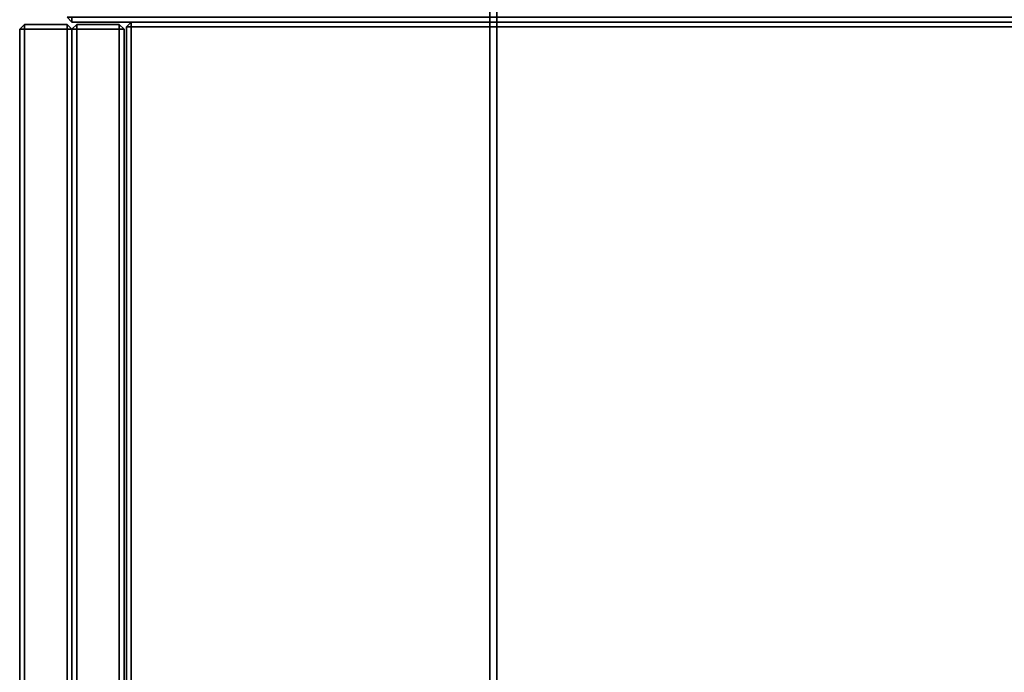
# Model space of a CAD drawing. Header units: inches. Extents: x 82 to 767, y -5 to 263.
# Tile 234 of 256: x 750.52 to 758.7, y 189.22 to 194.64. Entities that reach past the tile are written whole.
import ezdxf
from ezdxf.enums import TextEntityAlignment as Align

# ---------------------------------------------------------------- set-up
doc = ezdxf.new("R2010")
doc.units = ezdxf.units.IN
doc.header["$MEASUREMENT"] = 0
for name, color, linetype in [('A-FURN-3-COLLECTION-INFINITO-STORAGE-CASE-BOTTOM-EDGE-HORIZONTAL', 35, 'Continuous'), ('A-FURN-3-COLLECTION-INFINITO-STORAGE-CASE-BOTTOM-SURFACE-HORIZONTAL', 33, 'Continuous'), ('A-FURN-3-COLLECTION-INFINITO-STORAGE-CASE-SIDE-EDGE-HORIZONTAL', 35, 'Continuous'), ('A-FURN-3-COLLECTION-INFINITO-STORAGE-CASE-SIDE-EDGE-VERTICAL', 35, 'Continuous'), ('A-FURN-3-COLLECTION-INFINITO-STORAGE-CASE-SIDE-SURFACE-VERTICAL', 33, 'Continuous'), ('A-FURN-3-COLLECTION-INFINITO-STORAGE-CASE-TOP-EDGE-HORIZONTAL', 35, 'Continuous'), ('A-FURN-3-COLLECTION-INFINITO-STORAGE-CASE-TOP-SURFACE-HORIZONTAL', 33, 'Continuous'), ('A-FURN-3-COLLECTION-INFINITO-STORAGE-DOOR-WOOD-EDGE-HORIZONTAL', 35, 'Continuous'), ('A-FURN-3-COLLECTION-INFINITO-STORAGE-DOOR-WOOD-EDGE-VERTICAL', 35, 'Continuous'), ('A-FURN-3-COLLECTION-INFINITO-STORAGE-DOOR-WOOD-SURFACE-VERTICAL', 33, 'Continuous'), ('A-FURN-3-COLLECTION-INFINITO-STORAGE-SHELF', 33, 'Continuous'), ('A-FURN-HAWORTH-ATT', 7, 'Continuous')]:
    doc.layers.add(name, color=color, linetype=linetype)
doc.styles.get("Standard").update_dxf_attribs({"font": 'arial.ttf'})

# ---------------------------------------------------------------- blocks, each defined once
blk = doc.blocks.new('HCCS-IWBC-S0931-3D-3')
at = {"layer": 'A-FURN-3-COLLECTION-INFINITO-STORAGE-SHELF'}
for points in [[(1.3488, -4.8949, -0.373), (1.3488, 4.5371, -0.373), (32.1414, 4.5371, -0.373), (32.1414, -4.8949, -0.373)], [(1.3488, 4.5371, 0.3448), (1.3488, -4.8949, 0.3448), (32.1414, -4.8949, 0.3448), (32.1414, 4.5371, 0.3448)], [(1.3488, -4.9551, -0.3336), (1.3488, -4.8949, -0.373), (32.1414, -4.8949, -0.373), (32.1414, -4.9551, -0.3336)], [(1.3488, -4.8949, 0.3448), (1.3488, -4.9551, 0.3055), (32.1414, -4.9551, 0.3055), (32.1414, -4.8949, 0.3448)], [(1.3488, -4.9551, 0.3055), (1.3488, -4.9551, -0.3336), (32.1414, -4.9551, -0.3336), (32.1414, -4.9551, 0.3055)]]:
    blk.add_3dface(points, dxfattribs=at)
at = {"layer": 'A-FURN-HAWORTH-ATT', "flags": 1}
for tag, p in [('HAWMC', (0, 0)), ('HAWPN', (0, -0.1667)), ('HAWSN', (0, -0.3333))]:
    blk.add_attdef(tag, text='', height=0.1, dxfattribs=at).set_placement(p, align=Align.TOP_CENTER)
blk = doc.blocks.new('HCCS-IWBC-C2W1-3D-3')
at = {"layer": 'A-FURN-3-COLLECTION-INFINITO-STORAGE-CASE-BOTTOM-EDGE-HORIZONTAL'}
for points in [[(1.6989, 4.8835, -2.9179), (1.6589, 4.8835, -2.9579), (1.6589, -7.9307, -2.9579), (1.6989, -7.9307, -2.9179)], [(1.6589, 4.8835, -3.5432), (1.6989, 4.8835, -3.5832), (1.6989, -7.9307, -3.5832), (1.6589, -7.9307, -3.5432)], [(1.6989, -7.97, -2.9579), (1.6589, -7.9307, -2.9579), (1.6589, -7.9307, -3.5432), (1.6989, -7.97, -3.5432)], [(1.6989, -7.97, -2.9579), (1.6989, -7.9307, -2.9179), (1.6989, -7.9307, -2.9179), (1.6589, -7.9307, -2.9579)], [(1.6989, -7.97, -3.5432), (1.6589, -7.9307, -3.5432), (1.6589, -7.9307, -3.5432), (1.6989, -7.9307, -3.5832)], [(31.7909, -7.97, -2.9579), (31.7909, -7.9307, -2.9179), (1.6989, -7.9307, -2.9179), (1.6989, -7.97, -2.9579)], [(1.6989, -7.97, -3.5432), (1.6989, -7.9307, -3.5832), (31.7909, -7.9307, -3.5832), (31.7909, -7.97, -3.5432)], [(1.6989, -7.97, -3.5432), (31.7909, -7.97, -3.5432), (31.7909, -7.97, -2.9579), (1.6989, -7.97, -2.9579)]]:
    blk.add_3dface(points, dxfattribs=at)
at = {"layer": 'A-FURN-3-COLLECTION-INFINITO-STORAGE-CASE-BOTTOM-SURFACE-HORIZONTAL'}
for points in [[(1.6989, -7.9306, -2.9179), (31.7909, -7.9306, -2.9179), (31.7909, 4.8835, -2.9179), (1.6989, 4.8835, -2.9179)], [(1.6989, 4.8835, -3.5832), (31.7909, 4.8835, -3.5832), (31.7909, -7.9306, -3.5832), (1.6989, -7.9306, -3.5832)]]:
    blk.add_3dface(points, dxfattribs=at)
at = {"layer": 'A-FURN-3-COLLECTION-INFINITO-STORAGE-CASE-SIDE-EDGE-HORIZONTAL'}
for points in [[(1.6189, -8.4223, 16.1018), (1.6589, -8.4223, 16.0618), (1.6589, 4.8835, 16.0618), (1.6189, 4.8835, 16.1018)], [(1.6589, -8.4223, -3.5432), (1.6189, -8.4223, -3.5832), (1.6189, 4.8835, -3.5832), (1.6589, 4.8835, -3.5432)], [(1.6189, -8.4623, -3.5432), (1.6189, -8.4223, -3.5832), (1.6189, -8.4223, -3.5832), (1.6589, -8.4223, -3.5432)], [(1.6189, -8.4223, 16.1018), (1.6189, -8.4623, 16.0618), (1.6189, -8.4623, 16.0618), (1.6589, -8.4223, 16.0618)]]:
    blk.add_3dface(points, dxfattribs=at)
at = {"layer": 'A-FURN-3-COLLECTION-INFINITO-STORAGE-CASE-SIDE-EDGE-VERTICAL'}
blk.add_3dface([(1.6189, -8.4623, -3.5432), (1.6589, -8.4223, -3.5432), (1.6589, -8.4223, 16.0618), (1.6189, -8.4623, 16.0618)], dxfattribs=at)
at = {"layer": 'A-FURN-3-COLLECTION-INFINITO-STORAGE-CASE-SIDE-SURFACE-VERTICAL'}
blk.add_3dface([(1.6589, 4.8835, 16.0618), (1.6589, -8.4223, 16.0618), (1.6589, -8.4223, -3.5432), (1.6589, 4.8835, -3.5432)], dxfattribs=at)
at = {"layer": 'A-FURN-3-COLLECTION-INFINITO-STORAGE-CASE-TOP-EDGE-HORIZONTAL'}
for points in [[(1.6989, 4.8835, 16.1018), (1.6589, 4.8835, 16.0618), (1.6589, -7.9306, 16.0618), (1.6989, -7.9306, 16.1018)], [(1.6589, 4.8835, 15.4778), (1.6989, 4.8835, 15.4378), (1.6989, -7.9306, 15.4378), (1.6589, -7.9306, 15.4778)], [(1.6589, -7.9306, 16.0618), (1.6589, 4.8835, 16.0618), (1.6589, 4.8835, 15.4778), (1.6589, -7.9306, 15.4778)], [(1.6989, -7.97, 16.0618), (1.6589, -7.9306, 16.0618), (1.6589, -7.9306, 15.4778), (1.6989, -7.97, 15.4778)], [(1.6989, -7.97, 16.0618), (1.6989, -7.9306, 16.1018), (1.6989, -7.9306, 16.1018), (1.6589, -7.9306, 16.0618)], [(1.6989, -7.97, 15.4778), (1.6589, -7.9306, 15.4778), (1.6589, -7.9306, 15.4778), (1.6989, -7.9306, 15.4378)], [(31.7909, -7.97, 16.0618), (31.7909, -7.9306, 16.1018), (1.6989, -7.9306, 16.1018), (1.6989, -7.97, 16.0618)], [(1.6989, -7.97, 15.4778), (1.6989, -7.9306, 15.4378), (31.7909, -7.9306, 15.4378), (31.7909, -7.97, 15.4778)], [(1.6989, -7.97, 15.4778), (31.7909, -7.97, 15.4778), (31.7909, -7.97, 16.0618), (1.6989, -7.97, 16.0618)]]:
    blk.add_3dface(points, dxfattribs=at)
at = {"layer": 'A-FURN-3-COLLECTION-INFINITO-STORAGE-CASE-TOP-SURFACE-HORIZONTAL'}
for points in [[(1.6989, -7.9306, 16.1018), (31.7909, -7.9306, 16.1018), (31.7909, 4.8835, 16.1018), (1.6989, 4.8835, 16.1018)], [(1.6989, 4.8835, 15.4378), (31.7909, 4.8835, 15.4378), (31.7909, -7.9306, 15.4378), (1.6989, -7.9306, 15.4378)]]:
    blk.add_3dface(points, dxfattribs=at)
at = {"layer": 'A-FURN-3-COLLECTION-INFINITO-STORAGE-DOOR-WOOD-EDGE-HORIZONTAL'}
for points in [[(1.6789, -8.0294, -3.4632), (1.7189, -7.9894, -3.4632), (1.7189, -7.9894, -3.4632), (1.7189, -8.0294, -3.5032)], [(1.7189, -8.0294, 16.0218), (1.7189, -7.9894, 15.9818), (1.7189, -7.9894, 15.9818), (1.6789, -8.0294, 15.9818)], [(16.6808, -8.0294, 16.0218), (16.6808, -7.9894, 15.9818), (1.7189, -7.9894, 15.9818), (1.7189, -8.0294, 16.0218)], [(16.6808, -7.9894, -3.4632), (16.6808, -8.0294, -3.5032), (1.7189, -8.0294, -3.5032), (1.7189, -7.9894, -3.4632)], [(1.7189, -8.0294, 16.0218), (1.6789, -8.0294, 15.9818), (1.6789, -8.3824, 15.9818), (1.7189, -8.3824, 16.0218)], [(1.6789, -8.0294, -3.4632), (1.7189, -8.0294, -3.5032), (1.7189, -8.3824, -3.5032), (1.6789, -8.3824, -3.4632)], [(1.7189, -8.3824, 16.0218), (16.6808, -8.3824, 16.0218), (16.6808, -8.0294, 16.0218), (1.7189, -8.0294, 16.0218)], [(1.7189, -8.0294, -3.5032), (16.6808, -8.0294, -3.5032), (16.6808, -8.3824, -3.5032), (1.7189, -8.3824, -3.5032)], [(1.6789, -8.3824, -3.4632), (1.7189, -8.3824, -3.5032), (1.7189, -8.3824, -3.5032), (1.7189, -8.4224, -3.4632)], [(1.7189, -8.3824, 16.0218), (1.6789, -8.3824, 15.9818), (1.6789, -8.3824, 15.9818), (1.7189, -8.4224, 15.9818)], [(1.7189, -8.4224, -3.4632), (1.7189, -8.3824, -3.5032), (16.6808, -8.3824, -3.5032), (16.6808, -8.4224, -3.4632)], [(1.7189, -8.3824, 16.0218), (1.7189, -8.4224, 15.9818), (16.6808, -8.4224, 15.9818), (16.6808, -8.3824, 16.0218)], [(1.6789, -8.4624, -3.5432), (1.7189, -8.4224, -3.5432), (1.7189, -8.4224, -3.5432), (1.7189, -8.4624, -3.5832)], [(1.7189, -8.4624, 16.1018), (1.7189, -8.4224, 16.0618), (1.7189, -8.4224, 16.0618), (1.6789, -8.4624, 16.0618)], [(1.7189, -8.4624, 16.1018), (1.6789, -8.4624, 16.0618), (1.6789, -8.8155, 16.0618), (1.7189, -8.8155, 16.1018)], [(1.6789, -8.4624, -3.5432), (1.7189, -8.4624, -3.5832), (1.7189, -8.8155, -3.5832), (1.6789, -8.8155, -3.5432)], [(16.6808, -8.4624, 16.1018), (16.6808, -8.4224, 16.0618), (1.7189, -8.4224, 16.0618), (1.7189, -8.4624, 16.1018)], [(16.6808, -8.4224, -3.5432), (16.6808, -8.4624, -3.5832), (1.7189, -8.4624, -3.5832), (1.7189, -8.4224, -3.5432)], [(1.7189, -8.8155, 16.1018), (16.6808, -8.8155, 16.1018), (16.6808, -8.4624, 16.1018), (1.7189, -8.4624, 16.1018)], [(1.7189, -8.4624, -3.5832), (16.6808, -8.4624, -3.5832), (16.6808, -8.8155, -3.5832), (1.7189, -8.8155, -3.5832)], [(1.6789, -8.8155, -3.5432), (1.7189, -8.8155, -3.5832), (1.7189, -8.8155, -3.5832), (1.7189, -8.8555, -3.5432)], [(1.7189, -8.8155, 16.1018), (1.6789, -8.8155, 16.0618), (1.6789, -8.8155, 16.0618), (1.7189, -8.8555, 16.0618)], [(1.7189, -8.8555, -3.5432), (1.7189, -8.8155, -3.5832), (16.6808, -8.8155, -3.5832), (16.6808, -8.8555, -3.5432)], [(1.7189, -8.8155, 16.1018), (1.7189, -8.8555, 16.0618), (16.6808, -8.8555, 16.0618), (16.6808, -8.8155, 16.1018)]]:
    blk.add_3dface(points, dxfattribs=at)
at = {"layer": 'A-FURN-3-COLLECTION-INFINITO-STORAGE-DOOR-WOOD-EDGE-VERTICAL'}
for points in [[(1.7189, -7.9894, -3.4632), (1.6789, -8.0294, -3.4632), (1.6789, -8.0294, 15.9818), (1.7189, -7.9894, 15.9818)], [(1.6789, -8.0294, 15.9818), (1.6789, -8.0294, -3.4632), (1.6789, -8.3824, -3.4632), (1.6789, -8.3824, 15.9818)], [(1.6789, -8.3824, -3.4632), (1.7189, -8.4224, -3.4632), (1.7189, -8.4224, 15.9818), (1.6789, -8.3824, 15.9818)], [(1.7189, -8.4224, -3.5432), (1.6789, -8.4624, -3.5432), (1.6789, -8.4624, 16.0618), (1.7189, -8.4224, 16.0618)], [(1.6789, -8.4624, 16.0618), (1.6789, -8.4624, -3.5432), (1.6789, -8.8155, -3.5432), (1.6789, -8.8155, 16.0618)], [(1.6789, -8.8155, -3.5432), (1.7189, -8.8555, -3.5432), (1.7189, -8.8555, 16.0618), (1.6789, -8.8155, 16.0618)]]:
    blk.add_3dface(points, dxfattribs=at)
at = {"layer": 'A-FURN-3-COLLECTION-INFINITO-STORAGE-DOOR-WOOD-SURFACE-VERTICAL'}
for points in [[(1.7189, -7.9894, 15.9818), (16.6808, -7.9894, 15.9818), (16.6808, -7.9894, -3.4632), (1.7189, -7.9894, -3.4632)], [(1.7189, -8.4224, 16.0618), (16.6808, -8.4224, 16.0618), (16.6808, -8.4224, -3.5432), (1.7189, -8.4224, -3.5432)], [(1.7189, -8.8555, -3.5432), (16.6808, -8.8555, -3.5432), (16.6808, -8.8555, 16.0618), (1.7189, -8.8555, 16.0618)]]:
    blk.add_3dface(points, dxfattribs=at)
at = {"layer": 'A-FURN-HAWORTH-ATT', "flags": 1}
for tag, p in [('HAWMC', (0, 0)), ('HAWPN', (0, -0.1667)), ('HAWSN', (0, -0.3333))]:
    blk.add_attdef(tag, text='', height=0.1, dxfattribs=at).set_placement(p, align=Align.TOP_CENTER)

msp = doc.modelspace()

# ---------------------------------------------------------------- block references
at = {"rotation": 270}
for name, p in [('HCCS-IWBC-C2W1-3D-3', (759.3799, 196.2744)), ('HCCS-IWBC-S0931-3D-3', (759.3799, 196.2744, 65)), ('HCCS-IWBC-S0931-3D-3', (759.3799, 196.2159, 36))]:
    msp.add_blockref(name, p, dxfattribs=at)

doc.saveas('drawing.dxf')
